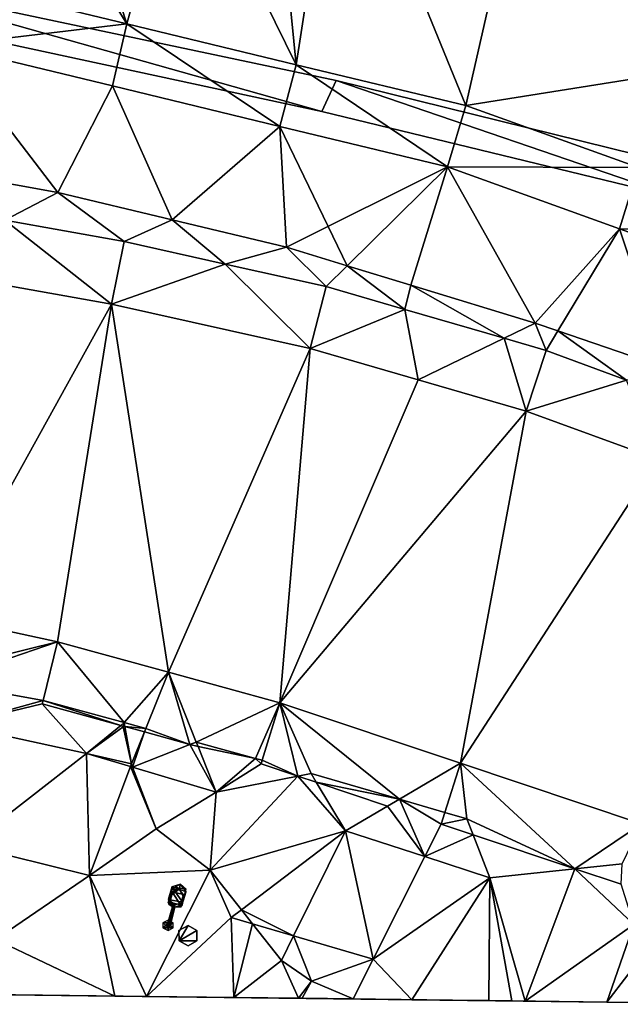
# Model space of a CAD drawing. Header units: inches. Extents: x 92348 to 92626, y 1600224 to 1600387.
# Tile 87 of 117: x 92534 to 92548, y 1600225 to 1600249. Entities that reach past the tile are written whole.
import ezdxf

# ---------------------------------------------------------------- set-up
doc = ezdxf.new("R2010")
doc.units = ezdxf.units.IN
doc.header["$MEASUREMENT"] = 0
for name, color, linetype in [('Objekter_Hekk', 10, 'Continuous'), ('Objekter_Mast', 10, 'Continuous'), ('Terreng_ortofoto', 10, 'Continuous'), ('Veg', 10, 'Continuous')]:
    doc.layers.add(name, color=color, linetype=linetype)

msp = doc.modelspace()

# ---------------------------------------------------------------- linework, layer by layer
at = {"layer": 'Terreng_ortofoto'}
for points in [[(92537.783, 1600253.844, 103), (92540.592, 1600248.137, 102.443), (92539.944, 1600254.704, 103)], [(92539.944, 1600254.704, 103), (92540.592, 1600248.137, 102.443), (92541.606, 1600254.735, 103)], [(92544.701, 1600247.143, 102.221), (92541.606, 1600254.735, 103), (92540.592, 1600248.137, 102.443)], [(92546.295, 1600254.155, 103), (92541.606, 1600254.735, 103), (92544.701, 1600247.143, 102.221)], [(92546.295, 1600254.155, 103), (92544.701, 1600247.143, 102.221), (92551.008, 1600248.152, 103)], [(92546.295, 1600254.155, 103), (92551.008, 1600248.152, 103), (92549.744, 1600254.015, 103)], [(92536.484, 1600249.131, 102.665), (92537.783, 1600253.844, 103), (92535.015, 1600253.609, 103)], [(92536.484, 1600249.131, 102.665), (92540.592, 1600248.137, 102.443), (92537.783, 1600253.844, 103)], [(92536.484, 1600249.131, 102.665), (92535.015, 1600253.609, 103), (92533.879, 1600253.345, 103)], [(92536.484, 1600249.131, 102.665), (92533.879, 1600253.345, 103), (92532.375, 1600250.125, 102.888)], [(92536.484, 1600249.131, 102.665), (92532.375, 1600250.125, 102.888), (92532.076, 1600248.603, 102.87)], [(92536.484, 1600249.131, 102.665), (92532.076, 1600248.603, 102.87), (92536.136, 1600247.621, 102.617)], [(92536.484, 1600249.131, 102.665), (92536.136, 1600247.621, 102.617), (92540.195, 1600246.638, 102.363)], [(92536.484, 1600249.131, 102.665), (92540.195, 1600246.638, 102.363), (92540.592, 1600248.137, 102.443)], [(92532.076, 1600248.603, 102.87), (92531.811, 1600245.576, 102.82), (92534.805, 1600245.036, 102.63)], [(92536.136, 1600247.621, 102.617), (92532.076, 1600248.603, 102.87), (92534.805, 1600245.036, 102.63)], [(92548.889, 1600245.638, 102.304), (92551.008, 1600248.152, 103), (92544.701, 1600247.143, 102.221)], [(92544.255, 1600245.656, 102.11), (92540.592, 1600248.137, 102.443), (92540.195, 1600246.638, 102.363)], [(92544.255, 1600245.656, 102.11), (92544.701, 1600247.143, 102.221), (92540.592, 1600248.137, 102.443)], [(92536.136, 1600247.621, 102.617), (92534.805, 1600245.036, 102.63), (92537.581, 1600244.371, 102.48)], [(92536.136, 1600247.621, 102.617), (92537.581, 1600244.371, 102.48), (92540.195, 1600246.638, 102.363)], [(92544.255, 1600245.656, 102.11), (92548.889, 1600245.638, 102.304), (92544.701, 1600247.143, 102.221)], [(92540.195, 1600246.638, 102.363), (92537.581, 1600244.371, 102.48), (92540.357, 1600243.706, 102.33)], [(92544.255, 1600245.656, 102.11), (92540.195, 1600246.638, 102.363), (92541.826, 1600243.257, 102.223)], [(92540.195, 1600246.638, 102.363), (92540.357, 1600243.706, 102.33), (92541.826, 1600243.257, 102.223)], [(92531.811, 1600245.576, 102.82), (92533.522, 1600244.363, 102.712), (92534.805, 1600245.036, 102.63)], [(92544.255, 1600245.656, 102.11), (92541.826, 1600243.257, 102.223), (92543.372, 1600242.785, 102.11)], [(92544.255, 1600245.656, 102.11), (92543.372, 1600242.785, 102.11), (92546.388, 1600241.863, 101.89)], [(92544.255, 1600245.656, 102.11), (92546.388, 1600241.863, 101.89), (92548.427, 1600244.157, 101.88)], [(92544.255, 1600245.656, 102.11), (92548.427, 1600244.157, 101.88), (92548.889, 1600245.638, 102.304)], [(92548.889, 1600245.638, 102.304), (92548.427, 1600244.157, 101.88), (92553.077, 1600244.134, 102.386)], [(92533.522, 1600244.363, 102.712), (92536.417, 1600243.844, 102.521), (92534.805, 1600245.036, 102.63)], [(92536.417, 1600243.844, 102.521), (92537.581, 1600244.371, 102.48), (92534.805, 1600245.036, 102.63)], [(92533.522, 1600244.363, 102.712), (92533.252, 1600242.837, 102.725), (92536.112, 1600242.324, 102.47)], [(92533.522, 1600244.363, 102.712), (92536.112, 1600242.324, 102.47), (92536.417, 1600243.844, 102.521)], [(92536.417, 1600243.844, 102.521), (92538.866, 1600243.299, 102.374), (92537.581, 1600244.371, 102.48)], [(92538.866, 1600243.299, 102.374), (92540.357, 1600243.706, 102.33), (92537.581, 1600244.371, 102.48)], [(92548.427, 1600244.157, 101.88), (92546.388, 1600241.863, 101.89), (92546.937, 1600241.675, 101.849)], [(92548.427, 1600244.157, 101.88), (92546.937, 1600241.675, 101.849), (92549.549, 1600240.778, 101.655)], [(92548.427, 1600244.157, 101.88), (92549.549, 1600240.778, 101.655), (92552.6, 1600242.658, 101.65)], [(92548.427, 1600244.157, 101.88), (92552.6, 1600242.658, 101.65), (92553.077, 1600244.134, 102.386)], [(92536.417, 1600243.844, 102.521), (92536.112, 1600242.324, 102.47), (92538.866, 1600243.299, 102.374)], [(92538.866, 1600243.299, 102.374), (92541.315, 1600242.753, 102.226), (92540.357, 1600243.706, 102.33)], [(92540.357, 1600243.706, 102.33), (92541.315, 1600242.753, 102.226), (92541.826, 1600243.257, 102.223)], [(92536.112, 1600242.324, 102.47), (92540.93, 1600241.251, 102.19), (92538.866, 1600243.299, 102.374)], [(92538.866, 1600243.299, 102.374), (92540.93, 1600241.251, 102.19), (92541.315, 1600242.753, 102.226)], [(92541.826, 1600243.257, 102.223), (92541.315, 1600242.753, 102.226), (92543.223, 1600242.198, 102)], [(92541.826, 1600243.257, 102.223), (92543.223, 1600242.198, 102), (92543.372, 1600242.785, 102.11)], [(92536.112, 1600242.324, 102.47), (92533.252, 1600242.837, 102.725), (92531.922, 1600234.752, 102.425)], [(92541.315, 1600242.753, 102.226), (92540.93, 1600241.251, 102.19), (92543.223, 1600242.198, 102)], [(92545.632, 1600241.497, 101.894), (92543.372, 1600242.785, 102.11), (92543.223, 1600242.198, 102)], [(92545.632, 1600241.497, 101.894), (92546.388, 1600241.863, 101.89), (92543.372, 1600242.785, 102.11)], [(92536.112, 1600242.324, 102.47), (92531.922, 1600234.752, 102.425), (92534.799, 1600234.129, 102.14)], [(92536.112, 1600242.324, 102.47), (92534.799, 1600234.129, 102.14), (92537.493, 1600233.391, 101.875)], [(92536.112, 1600242.324, 102.47), (92537.493, 1600233.391, 101.875), (92540.93, 1600241.251, 102.19)], [(92543.549, 1600240.489, 102.03), (92543.223, 1600242.198, 102), (92540.93, 1600241.251, 102.19)], [(92545.632, 1600241.497, 101.894), (92543.223, 1600242.198, 102), (92543.549, 1600240.489, 102.03)], [(92546.652, 1600241.2, 101.849), (92546.388, 1600241.863, 101.89), (92545.632, 1600241.497, 101.894)], [(92546.652, 1600241.2, 101.849), (92546.937, 1600241.675, 101.849), (92546.388, 1600241.863, 101.89)], [(92546.167, 1600239.727, 101.87), (92545.632, 1600241.497, 101.894), (92543.549, 1600240.489, 102.03)], [(92546.652, 1600241.2, 101.849), (92545.632, 1600241.497, 101.894), (92546.167, 1600239.727, 101.87)], [(92546.652, 1600241.2, 101.849), (92548.6, 1600240.483, 101.703), (92546.937, 1600241.675, 101.849)], [(92548.6, 1600240.483, 101.703), (92549.549, 1600240.778, 101.655), (92546.937, 1600241.675, 101.849)], [(92540.93, 1600241.251, 102.19), (92537.493, 1600233.391, 101.875), (92540.188, 1600232.653, 101.61)], [(92543.549, 1600240.489, 102.03), (92540.93, 1600241.251, 102.19), (92540.188, 1600232.653, 101.61)], [(92546.652, 1600241.2, 101.849), (92546.167, 1600239.727, 101.87), (92548.6, 1600240.483, 101.703)], [(92546.167, 1600239.727, 101.87), (92543.549, 1600240.489, 102.03), (92540.188, 1600232.653, 101.61)], [(92548.6, 1600240.483, 101.703), (92546.167, 1600239.727, 101.87), (92549.357, 1600238.567, 101.58)], [(92546.167, 1600239.727, 101.87), (92540.188, 1600232.653, 101.61), (92544.576, 1600231.184, 101.315)], [(92546.167, 1600239.727, 101.87), (92544.576, 1600231.184, 101.315), (92549.357, 1600238.567, 101.58)], [(92549.357, 1600238.567, 101.58), (92544.576, 1600231.184, 101.315), (92548.965, 1600229.715, 101.02)], [(92531.881, 1600233.407, 102.14), (92534.799, 1600234.129, 102.14), (92531.922, 1600234.752, 102.425)], [(92531.881, 1600233.407, 102.14), (92531.964, 1600233.157, 102.439), (92534.799, 1600234.129, 102.14)], [(92534.45, 1600232.706, 101.93), (92534.799, 1600234.129, 102.14), (92531.964, 1600233.157, 102.439)], [(92534.45, 1600232.706, 101.93), (92536.415, 1600232.17, 101.77), (92534.799, 1600234.129, 102.14)], [(92536.415, 1600232.17, 101.77), (92537.493, 1600233.391, 101.875), (92534.799, 1600234.129, 102.14)], [(92536.415, 1600232.17, 101.77), (92536.94, 1600232.027, 101.727), (92537.493, 1600233.391, 101.875)], [(92537.493, 1600233.391, 101.875), (92536.94, 1600232.027, 101.727), (92538.013, 1600231.642, 101.868)], [(92537.493, 1600233.391, 101.875), (92538.013, 1600231.642, 101.868), (92538.166, 1600231.693, 101.627)], [(92537.493, 1600233.391, 101.875), (92538.166, 1600231.693, 101.627), (92540.188, 1600232.653, 101.61)], [(92534.45, 1600232.706, 101.93), (92531.964, 1600233.157, 102.439), (92532.311, 1600232.117, 102.44)], [(92534.45, 1600232.706, 101.93), (92532.311, 1600232.117, 102.44), (92534.43, 1600232.623, 102.21)], [(92534.43, 1600232.623, 102.21), (92532.311, 1600232.117, 102.44), (92535.506, 1600231.421, 102.13)], [(92534.45, 1600232.706, 101.93), (92534.43, 1600232.623, 102.21), (92536.332, 1600232.102, 102.006)], [(92534.43, 1600232.623, 102.21), (92535.506, 1600231.421, 102.13), (92536.332, 1600232.102, 102.006)], [(92534.45, 1600232.706, 101.93), (92536.332, 1600232.102, 102.006), (92536.415, 1600232.17, 101.77)], [(92538.166, 1600231.693, 101.627), (92539.605, 1600231.3, 101.51), (92540.188, 1600232.653, 101.61)], [(92539.605, 1600231.3, 101.51), (92539.764, 1600231.257, 101.497), (92540.188, 1600232.653, 101.61)], [(92539.764, 1600231.257, 101.497), (92540.628, 1600230.871, 101.664), (92540.188, 1600232.653, 101.61)], [(92543.092, 1600230.311, 101.224), (92540.188, 1600232.653, 101.61), (92540.948, 1600230.934, 101.4)], [(92543.092, 1600230.311, 101.224), (92544.576, 1600231.184, 101.315), (92540.188, 1600232.653, 101.61)], [(92540.188, 1600232.653, 101.61), (92540.628, 1600230.871, 101.664), (92540.948, 1600230.934, 101.4)], [(92536.415, 1600232.17, 101.77), (92536.332, 1600232.102, 102.006), (92536.39, 1600232.086, 102)], [(92536.415, 1600232.17, 101.77), (92536.39, 1600232.086, 102), (92536.398, 1600232.084, 101.999)], [(92536.415, 1600232.17, 101.77), (92536.398, 1600232.084, 101.999), (92536.431, 1600232.075, 101.997)], [(92536.415, 1600232.17, 101.77), (92536.431, 1600232.075, 101.997), (92536.94, 1600232.027, 101.727)], [(92532.311, 1600232.117, 102.44), (92532.632, 1600229.187, 102.385), (92535.506, 1600231.421, 102.13)], [(92536.332, 1600232.102, 102.006), (92535.506, 1600231.421, 102.13), (92536.395, 1600232.066, 101.998)], [(92535.506, 1600231.421, 102.13), (92536.591, 1600231.168, 102), (92536.395, 1600232.066, 101.998)], [(92536.332, 1600232.102, 102.006), (92536.395, 1600232.066, 101.998), (92536.39, 1600232.086, 102)], [(92536.39, 1600232.086, 102), (92536.395, 1600232.066, 101.998), (92536.398, 1600232.084, 101.999)], [(92536.398, 1600232.084, 101.999), (92536.395, 1600232.066, 101.998), (92536.431, 1600232.075, 101.997)], [(92536.395, 1600232.066, 101.998), (92536.591, 1600231.168, 102), (92536.431, 1600232.075, 101.997)], [(92536.94, 1600232.027, 101.727), (92536.431, 1600232.075, 101.997), (92536.906, 1600231.945, 101.958)], [(92536.591, 1600231.168, 102), (92536.906, 1600231.945, 101.958), (92536.431, 1600232.075, 101.997)], [(92536.622, 1600231.087, 102.039), (92536.906, 1600231.945, 101.958), (92536.591, 1600231.168, 102)], [(92536.622, 1600231.087, 102.039), (92538.013, 1600231.642, 101.868), (92536.906, 1600231.945, 101.958)], [(92536.94, 1600232.027, 101.727), (92536.906, 1600231.945, 101.958), (92538.013, 1600231.642, 101.868)], [(92538.166, 1600231.693, 101.627), (92538.013, 1600231.642, 101.868), (92538.208, 1600231.588, 101.852)], [(92538.166, 1600231.693, 101.627), (92538.208, 1600231.588, 101.852), (92539.605, 1600231.3, 101.51)], [(92536.622, 1600231.087, 102.039), (92538.646, 1600230.482, 101.875), (92538.013, 1600231.642, 101.868)], [(92538.646, 1600230.482, 101.875), (92538.208, 1600231.588, 101.852), (92538.013, 1600231.642, 101.868)], [(92538.646, 1600230.482, 101.875), (92539.605, 1600231.3, 101.51), (92538.208, 1600231.588, 101.852)], [(92535.577, 1600228.458, 102.07), (92535.506, 1600231.421, 102.13), (92532.632, 1600229.187, 102.385)], [(92535.577, 1600228.458, 102.07), (92536.567, 1600231.104, 102.044), (92535.506, 1600231.421, 102.13)], [(92535.506, 1600231.421, 102.13), (92536.567, 1600231.104, 102.044), (92536.591, 1600231.168, 102)], [(92538.646, 1600230.482, 101.875), (92539.737, 1600231.169, 101.728), (92539.605, 1600231.3, 101.51)], [(92539.605, 1600231.3, 101.51), (92539.737, 1600231.169, 101.728), (92539.764, 1600231.257, 101.497)], [(92539.737, 1600231.169, 101.728), (92540.628, 1600230.871, 101.664), (92539.764, 1600231.257, 101.497)], [(92535.577, 1600228.458, 102.07), (92537.195, 1600229.593, 102), (92536.567, 1600231.104, 102.044)], [(92536.622, 1600231.087, 102.039), (92536.591, 1600231.168, 102), (92536.567, 1600231.104, 102.044)], [(92536.622, 1600231.087, 102.039), (92536.567, 1600231.104, 102.044), (92537.195, 1600229.593, 102)], [(92536.622, 1600231.087, 102.039), (92537.195, 1600229.593, 102), (92538.646, 1600230.482, 101.875)], [(92538.646, 1600230.482, 101.875), (92540.628, 1600230.871, 101.664), (92539.737, 1600231.169, 101.728)], [(92543.092, 1600230.311, 101.224), (92544.194, 1600229.99, 101.134), (92544.576, 1600231.184, 101.315)], [(92544.194, 1600229.99, 101.134), (92544.73, 1600229.835, 101.09), (92544.576, 1600231.184, 101.315)], [(92547.349, 1600228.621, 101.177), (92548.965, 1600229.715, 101.02), (92544.576, 1600231.184, 101.315)], [(92547.349, 1600228.621, 101.177), (92544.576, 1600231.184, 101.315), (92544.73, 1600229.835, 101.09)], [(92538.646, 1600230.482, 101.875), (92538.502, 1600228.592, 102), (92540.628, 1600230.871, 101.664)], [(92538.502, 1600228.592, 102), (92541.786, 1600229.543, 101.62), (92540.628, 1600230.871, 101.664)], [(92540.948, 1600230.934, 101.4), (92540.628, 1600230.871, 101.664), (92541.076, 1600230.721, 101.631)], [(92541.786, 1600229.543, 101.62), (92541.076, 1600230.721, 101.631), (92540.628, 1600230.871, 101.664)], [(92543.092, 1600230.311, 101.224), (92540.948, 1600230.934, 101.4), (92541.076, 1600230.721, 101.631)], [(92543.092, 1600230.311, 101.224), (92541.076, 1600230.721, 101.631), (92542.805, 1600230.142, 101.506)], [(92541.786, 1600229.543, 101.62), (92542.805, 1600230.142, 101.506), (92541.076, 1600230.721, 101.631)], [(92538.646, 1600230.482, 101.875), (92537.195, 1600229.593, 102), (92538.502, 1600228.592, 102)], [(92543.092, 1600230.311, 101.224), (92542.805, 1600230.142, 101.506), (92543.707, 1600228.918, 101.48)], [(92543.092, 1600230.311, 101.224), (92543.707, 1600228.918, 101.48), (92544.103, 1600229.708, 101.412)], [(92543.092, 1600230.311, 101.224), (92544.103, 1600229.708, 101.412), (92544.194, 1600229.99, 101.134)], [(92541.786, 1600229.543, 101.62), (92543.707, 1600228.918, 101.48), (92542.805, 1600230.142, 101.506)], [(92544.194, 1600229.99, 101.134), (92544.103, 1600229.708, 101.412), (92544.73, 1600229.835, 101.09)], [(92544.879, 1600229.448, 101.356), (92544.73, 1600229.835, 101.09), (92544.103, 1600229.708, 101.412)], [(92544.879, 1600229.448, 101.356), (92547.349, 1600228.621, 101.177), (92544.73, 1600229.835, 101.09)], [(92535.577, 1600228.458, 102.07), (92538.502, 1600228.592, 102), (92537.195, 1600229.593, 102)], [(92538.502, 1600228.592, 102), (92539.262, 1600227.629, 102), (92541.786, 1600229.543, 101.62)], [(92539.262, 1600227.629, 102), (92540.526, 1600226.996, 101.689), (92541.786, 1600229.543, 101.62)], [(92541.786, 1600229.543, 101.62), (92540.526, 1600226.996, 101.689), (92542.454, 1600226.426, 101.54)], [(92541.786, 1600229.543, 101.62), (92542.454, 1600226.426, 101.54), (92543.707, 1600228.918, 101.48)], [(92544.879, 1600229.448, 101.356), (92544.103, 1600229.708, 101.412), (92543.707, 1600228.918, 101.48)], [(92547.349, 1600228.621, 101.177), (92548.493, 1600228.741, 100.78), (92548.965, 1600229.715, 101.02)], [(92544.879, 1600229.448, 101.356), (92543.707, 1600228.918, 101.48), (92545.282, 1600228.406, 101.365)], [(92544.879, 1600229.448, 101.356), (92545.282, 1600228.406, 101.365), (92547.349, 1600228.621, 101.177)], [(92535.577, 1600228.458, 102.07), (92532.632, 1600229.187, 102.385), (92533.296, 1600226.909, 103)], [(92545.282, 1600228.406, 101.365), (92543.707, 1600228.918, 101.48), (92542.454, 1600226.426, 101.54)], [(92535.577, 1600228.458, 102.07), (92536.956, 1600225.526, 102.868), (92538.502, 1600228.592, 102)], [(92539.015, 1600227.442, 101.805), (92538.502, 1600228.592, 102), (92536.956, 1600225.526, 102.868)], [(92539.015, 1600227.442, 101.805), (92539.262, 1600227.629, 102), (92538.502, 1600228.592, 102)], [(92547.349, 1600228.621, 101.177), (92545.282, 1600228.406, 101.365), (92546.139, 1600225.412, 101.321)], [(92547.349, 1600228.621, 101.177), (92546.139, 1600225.412, 101.321), (92548.778, 1600227.268, 101.11)], [(92547.349, 1600228.621, 101.177), (92548.47, 1600228.246, 101.096), (92548.493, 1600228.741, 100.78)], [(92547.349, 1600228.621, 101.177), (92548.778, 1600227.268, 101.11), (92548.47, 1600228.246, 101.096)], [(92535.577, 1600228.458, 102.07), (92533.296, 1600226.909, 103), (92536.191, 1600225.535, 103)], [(92535.577, 1600228.458, 102.07), (92536.191, 1600225.535, 103), (92536.956, 1600225.526, 102.868)], [(92545.282, 1600228.406, 101.365), (92542.454, 1600226.426, 101.54), (92543.39, 1600225.446, 101.732)], [(92545.282, 1600228.406, 101.365), (92543.39, 1600225.446, 101.732), (92545.259, 1600225.423, 101.379)], [(92545.282, 1600228.406, 101.365), (92545.259, 1600225.423, 101.379), (92545.816, 1600225.416, 101.342)], [(92545.282, 1600228.406, 101.365), (92545.816, 1600225.416, 101.342), (92546.139, 1600225.412, 101.321)], [(92539.015, 1600227.442, 101.805), (92539.529, 1600227.29, 101.765), (92539.262, 1600227.629, 102)], [(92539.262, 1600227.629, 102), (92539.529, 1600227.29, 101.765), (92540.526, 1600226.996, 101.689)], [(92539.015, 1600227.442, 101.805), (92536.956, 1600225.526, 102.868), (92539.079, 1600225.5, 102.5)], [(92539.015, 1600227.442, 101.805), (92539.079, 1600225.5, 102.5), (92539.529, 1600227.29, 101.765)], [(92549.651, 1600227.378, 101.03), (92548.778, 1600227.268, 101.11), (92548.12, 1600225.387, 101.19)], [(92549.651, 1600227.378, 101.03), (92548.12, 1600225.387, 101.19), (92550.722, 1600225.355, 101.017)], [(92539.079, 1600225.5, 102.5), (92540.232, 1600226.4, 102), (92539.529, 1600227.29, 101.765)], [(92539.529, 1600227.29, 101.765), (92540.232, 1600226.4, 102), (92540.526, 1600226.996, 101.689)], [(92548.778, 1600227.268, 101.11), (92546.139, 1600225.412, 101.321), (92548.12, 1600225.387, 101.19)], [(92536.191, 1600225.535, 103), (92533.296, 1600226.909, 103), (92531.362, 1600225.595, 104)], [(92540.232, 1600226.4, 102), (92540.961, 1600225.893, 102), (92540.526, 1600226.996, 101.689)], [(92540.526, 1600226.996, 101.689), (92540.961, 1600225.893, 102), (92542.454, 1600226.426, 101.54)], [(92540.961, 1600225.893, 102), (92541.968, 1600225.464, 102), (92542.454, 1600226.426, 101.54)], [(92542.454, 1600226.426, 101.54), (92541.968, 1600225.464, 102), (92543.39, 1600225.446, 101.732)], [(92539.079, 1600225.5, 102.5), (92540.644, 1600225.48, 102.229), (92540.232, 1600226.4, 102)], [(92540.232, 1600226.4, 102), (92540.644, 1600225.48, 102.229), (92540.961, 1600225.893, 102)], [(92548.12, 1600225.387, 101.19), (92501.845, 1600225.961, 107.21), (92495.395, 1600226.041, 107.05)], [(92536.191, 1600225.535, 103), (92501.845, 1600225.961, 107.21), (92548.12, 1600225.387, 101.19)], [(92536.191, 1600225.535, 103), (92524.269, 1600225.683, 103.973), (92501.845, 1600225.961, 107.21)], [(92540.961, 1600225.893, 102), (92540.644, 1600225.48, 102.229), (92540.735, 1600225.479, 102.213)], [(92540.961, 1600225.893, 102), (92540.735, 1600225.479, 102.213), (92541.968, 1600225.464, 102)], [(92536.191, 1600225.535, 103), (92531.362, 1600225.595, 104), (92524.269, 1600225.683, 103.973)], [(92536.191, 1600225.535, 103), (92548.12, 1600225.387, 101.19), (92540.644, 1600225.48, 102.229)], [(92536.191, 1600225.535, 103), (92540.644, 1600225.48, 102.229), (92539.079, 1600225.5, 102.5)], [(92536.191, 1600225.535, 103), (92539.079, 1600225.5, 102.5), (92536.956, 1600225.526, 102.868)], [(92541.968, 1600225.464, 102), (92540.735, 1600225.479, 102.213), (92540.644, 1600225.48, 102.229)], [(92541.968, 1600225.464, 102), (92540.644, 1600225.48, 102.229), (92543.39, 1600225.446, 101.732)], [(92540.644, 1600225.48, 102.229), (92548.12, 1600225.387, 101.19), (92543.39, 1600225.446, 101.732)], [(92545.816, 1600225.416, 101.342), (92543.39, 1600225.446, 101.732), (92548.12, 1600225.387, 101.19)], [(92545.816, 1600225.416, 101.342), (92545.259, 1600225.423, 101.379), (92543.39, 1600225.446, 101.732)], [(92545.816, 1600225.416, 101.342), (92548.12, 1600225.387, 101.19), (92546.139, 1600225.412, 101.321)], [(92552.396, 1600225.334, 100.86), (92550.722, 1600225.355, 101.017), (92548.12, 1600225.387, 101.19)]]:
    msp.add_3dface(points, dxfattribs=at)
at = {"layer": 'Veg', "color": 7}
for points in [[(92532.076, 1600248.603, 102.87), (92531.811, 1600245.576, 102.82), (92534.805, 1600245.036, 102.63)], [(92532.076, 1600248.603, 102.87), (92534.805, 1600245.036, 102.63), (92536.136, 1600247.621, 102.617)], [(92536.136, 1600247.621, 102.617), (92534.805, 1600245.036, 102.63), (92537.581, 1600244.371, 102.48)], [(92536.136, 1600247.621, 102.617), (92537.581, 1600244.371, 102.48), (92540.195, 1600246.638, 102.363)], [(92540.195, 1600246.638, 102.363), (92537.581, 1600244.371, 102.48), (92540.357, 1600243.706, 102.33)], [(92540.195, 1600246.638, 102.363), (92540.357, 1600243.706, 102.33), (92544.255, 1600245.656, 102.11)], [(92540.357, 1600243.706, 102.33), (92541.826, 1600243.257, 102.223), (92544.255, 1600245.656, 102.11)], [(92541.826, 1600243.257, 102.223), (92543.372, 1600242.785, 102.11), (92544.255, 1600245.656, 102.11)], [(92544.255, 1600245.656, 102.11), (92543.372, 1600242.785, 102.11), (92546.388, 1600241.863, 101.89)], [(92544.255, 1600245.656, 102.11), (92546.388, 1600241.863, 101.89), (92548.427, 1600244.157, 101.88)], [(92546.388, 1600241.863, 101.89), (92546.937, 1600241.675, 101.849), (92548.427, 1600244.157, 101.88)], [(92548.427, 1600244.157, 101.88), (92546.937, 1600241.675, 101.849), (92549.549, 1600240.778, 101.655)], [(92548.427, 1600244.157, 101.88), (92549.549, 1600240.778, 101.655), (92552.6, 1600242.658, 101.65)], [(92533.252, 1600242.837, 102.725), (92531.922, 1600234.752, 102.425), (92536.112, 1600242.324, 102.47)], [(92531.922, 1600234.752, 102.425), (92534.799, 1600234.129, 102.14), (92536.112, 1600242.324, 102.47)], [(92536.112, 1600242.324, 102.47), (92534.799, 1600234.129, 102.14), (92537.493, 1600233.391, 101.875)], [(92536.112, 1600242.324, 102.47), (92537.493, 1600233.391, 101.875), (92540.93, 1600241.251, 102.19)], [(92537.493, 1600233.391, 101.875), (92540.188, 1600232.653, 101.61), (92540.93, 1600241.251, 102.19)], [(92540.93, 1600241.251, 102.19), (92540.188, 1600232.653, 101.61), (92543.549, 1600240.489, 102.03)], [(92543.549, 1600240.489, 102.03), (92540.188, 1600232.653, 101.61), (92546.167, 1600239.727, 101.87)], [(92540.188, 1600232.653, 101.61), (92544.576, 1600231.184, 101.315), (92546.167, 1600239.727, 101.87)], [(92546.167, 1600239.727, 101.87), (92544.576, 1600231.184, 101.315), (92549.357, 1600238.567, 101.58)], [(92544.576, 1600231.184, 101.315), (92548.965, 1600229.715, 101.02), (92549.357, 1600238.567, 101.58)]]:
    msp.add_3dface(points, dxfattribs=at)

# ---------------------------------------------------------------- meshes
at = {"layer": 'Objekter_Hekk', "color": 24, "true_color": 0xaa170d}
mesh = msp.add_polyface(dxfattribs=at)
corners = [(92549.977, 1600244.875, 102.231), (92550.164, 1600245.625, 102.482), (92541.559, 1600247.75, 102.378), (92541.207, 1600247, 102.339), (92529.504, 1600250.312, 103.089), (92528.754, 1600249.688, 103.108), (92527.629, 1600260.938, 103.92), (92528.402, 1600261.312, 103.956), (92527.297, 1600266.125, 105.138), (92528.094, 1600266.125, 105.142), (92549.977, 1600244.875, 103.77), (92550.164, 1600245.625, 103.77), (92541.559, 1600247.75, 103.85), (92541.207, 1600247, 103.85), (92529.504, 1600250.312, 104.44), (92528.754, 1600249.688, 104.44), (92527.629, 1600260.938, 105.13), (92528.402, 1600261.312, 105.13), (92527.297, 1600266.125, 105.63), (92528.094, 1600266.125, 105.63)]
mesh.append_faces([[corners[k] for k in face] for face in [(10, 13, 3), (10, 3, 0), (13, 15, 5), (13, 5, 3), (7, 6, 4), (4, 3, 2), (9, 8, 7), (7, 8, 6), (6, 5, 4), (4, 5, 3), (3, 0, 2), (0, 1, 2), (15, 16, 6), (15, 6, 5), (16, 18, 8), (16, 8, 6), (18, 19, 9), (18, 9, 8), (12, 11, 1), (12, 1, 2), (19, 17, 9), (17, 7, 9), (17, 14, 7), (14, 4, 7), (14, 12, 4), (12, 2, 4), (12, 11, 1), (12, 1, 2), (11, 10, 1), (10, 0, 1), (10, 13, 3), (10, 3, 0), (13, 15, 5), (13, 5, 3), (15, 16, 6), (15, 6, 5), (16, 18, 8), (16, 8, 6), (18, 19, 9), (18, 9, 8), (19, 17, 9), (17, 7, 9), (17, 14, 7), (14, 4, 7), (14, 12, 4), (12, 2, 4), (11, 10, 1), (10, 0, 1), (17, 16, 14), (14, 13, 12), (19, 18, 17), (17, 18, 16), (16, 15, 14), (14, 15, 13), (13, 10, 12), (10, 11, 12), (17, 16, 14), (14, 13, 12), (19, 18, 17), (17, 18, 16), (16, 15, 14), (14, 15, 13), (13, 10, 12), (10, 11, 12), (7, 6, 4), (4, 3, 2), (9, 8, 7), (7, 8, 6), (6, 5, 4), (4, 5, 3), (3, 0, 2), (0, 1, 2)]], dxfattribs={"color": 84})
mesh = msp.add_polyface(dxfattribs=at)
corners = [(92549.977, 1600244.875, 102.231), (92550.164, 1600245.625, 102.482), (92541.559, 1600247.75, 102.378), (92541.207, 1600247, 102.339), (92529.504, 1600250.312, 103.089), (92528.754, 1600249.688, 103.108), (92527.629, 1600260.938, 103.92), (92528.402, 1600261.312, 103.956), (92527.297, 1600266.125, 105.138), (92528.094, 1600266.125, 105.142), (92549.977, 1600244.875, 103.77), (92550.164, 1600245.625, 103.77), (92541.559, 1600247.75, 103.85), (92541.207, 1600247, 103.85), (92529.504, 1600250.312, 104.44), (92528.754, 1600249.688, 104.44), (92527.629, 1600260.938, 105.13), (92528.402, 1600261.312, 105.13), (92527.297, 1600266.125, 105.63), (92528.094, 1600266.125, 105.63)]
mesh.append_faces([[corners[k] for k in face] for face in [(10, 13, 3), (10, 3, 0), (13, 15, 5), (13, 5, 3), (7, 6, 4), (4, 3, 2), (9, 8, 7), (7, 8, 6), (6, 5, 4), (4, 5, 3), (3, 0, 2), (0, 1, 2), (15, 16, 6), (15, 6, 5), (16, 18, 8), (16, 8, 6), (18, 19, 9), (18, 9, 8), (12, 11, 1), (12, 1, 2), (19, 17, 9), (17, 7, 9), (17, 14, 7), (14, 4, 7), (14, 12, 4), (12, 2, 4), (12, 11, 1), (12, 1, 2), (11, 10, 1), (10, 0, 1), (10, 13, 3), (10, 3, 0), (13, 15, 5), (13, 5, 3), (15, 16, 6), (15, 6, 5), (16, 18, 8), (16, 8, 6), (18, 19, 9), (18, 9, 8), (19, 17, 9), (17, 7, 9), (17, 14, 7), (14, 4, 7), (14, 12, 4), (12, 2, 4), (11, 10, 1), (10, 0, 1), (17, 16, 14), (14, 13, 12), (19, 18, 17), (17, 18, 16), (16, 15, 14), (14, 15, 13), (13, 10, 12), (10, 11, 12), (17, 16, 14), (14, 13, 12), (19, 18, 17), (17, 18, 16), (16, 15, 14), (14, 15, 13), (13, 10, 12), (10, 11, 12), (7, 6, 4), (4, 3, 2), (9, 8, 7), (7, 8, 6), (6, 5, 4), (4, 5, 3), (3, 0, 2), (0, 1, 2)]])
at = {"layer": 'Objekter_Mast', "color": 24, "true_color": 0xaa170d}
mesh = msp.add_polyface(dxfattribs=at)
corners = [(92537.43, 1600227.25, 110.153), (92537.352, 1600227.312, 102.153), (92537.352, 1600227.188, 102.153), (92537.48, 1600227.188, 110.153), (92537.48, 1600227.125, 102.153), (92537.598, 1600227.688, 109.973), (92537.484, 1600227.312, 109.853), (92537.508, 1600227.312, 109.853), (92537.535, 1600227.312, 109.853), (92537.785, 1600227.75, 110.027), (92537.859, 1600228, 110.102), (92537.582, 1600228.062, 110.102), (92537.645, 1600227.688, 109.973), (92537.512, 1600227.812, 110.027), (92537.75, 1600228.125, 110.153), (92537.648, 1600227.688, 109.853), (92537.824, 1600227.75, 109.907), (92537.785, 1600227.688, 110.027), (92537.918, 1600228.062, 109.982), (92537.781, 1600228.25, 110.033), (92537.859, 1600227.938, 110.102), (92537.484, 1600227.812, 109.907), (92537.59, 1600227.688, 109.853), (92537.512, 1600227.75, 110.027), (92537.594, 1600227.75, 109.853), (92537.449, 1600227.25, 109.733), (92537.48, 1600227.25, 109.733), (92537.512, 1600227.25, 109.733), (92537.828, 1600227.812, 109.907), (92537.918, 1600228.125, 109.982), (92537.574, 1600228.188, 109.982), (92537.652, 1600227.75, 109.853), (92537.484, 1600227.875, 109.907), (92537.582, 1600228, 110.102), (92537.57, 1600228.125, 109.982), (92537.48, 1600227.312, 110.153), (92537.48, 1600227.375, 102.153), (92537.504, 1600227.25, 109.853), (92537.477, 1600227.188, 109.733), (92537.512, 1600227.188, 109.733), (92537.535, 1600227.25, 109.853), (92537.531, 1600227.25, 110.153), (92537.609, 1600227.188, 102.153), (92537.609, 1600227.312, 102.153), (92537.484, 1600227.25, 109.853), (92537.449, 1600227.188, 109.733)]
mesh.append_faces([[corners[k] for k in face] for face in [(37, 44, 38), (44, 45, 38), (37, 44, 38), (44, 45, 38), (30, 29, 19), (28, 30, 32), (31, 32, 24), (24, 27, 31), (31, 28, 32), (28, 29, 30), (27, 24, 26), (24, 25, 26), (41, 3, 42), (3, 4, 42), (44, 5, 22), (44, 22, 45), (41, 3, 42), (3, 4, 42), (12, 40, 15), (40, 39, 15), (35, 41, 43), (35, 43, 36), (41, 3, 42), (3, 4, 42), (3, 0, 2), (3, 2, 4), (30, 29, 19), (28, 30, 32), (31, 32, 24), (24, 27, 31), (31, 28, 32), (28, 29, 30), (27, 24, 26), (24, 25, 26), (35, 41, 43), (35, 43, 36), (41, 42, 43), (0, 35, 1), (35, 36, 1), (0, 1, 2), (20, 17, 16), (20, 16, 18), (33, 14, 34), (14, 19, 34), (37, 44, 38), (44, 45, 38), (17, 12, 16), (12, 15, 16), (33, 14, 34), (14, 19, 34), (17, 12, 16), (12, 15, 16), (20, 17, 16), (20, 16, 18), (14, 20, 18), (14, 18, 19), (11, 10, 14), (9, 11, 13), (12, 13, 5), (5, 8, 12), (12, 9, 13), (9, 10, 11), (8, 5, 7), (5, 6, 7), (12, 40, 15), (40, 39, 15), (40, 37, 39), (37, 38, 39), (20, 17, 16), (20, 16, 18), (44, 5, 22), (44, 22, 45), (41, 42, 43), (5, 23, 21), (5, 21, 22), (33, 14, 34), (14, 19, 34), (0, 35, 1), (35, 36, 1), (23, 33, 21), (33, 34, 21), (0, 1, 2), (3, 0, 2), (3, 2, 4), (35, 41, 43), (35, 43, 36), (40, 37, 39), (37, 38, 39), (12, 40, 15), (40, 39, 15), (44, 5, 22), (44, 22, 45), (23, 33, 21), (33, 34, 21), (5, 23, 21), (5, 21, 22), (41, 42, 43), (40, 37, 39), (37, 38, 39), (0, 35, 1), (35, 36, 1), (23, 33, 21), (33, 34, 21), (14, 20, 18), (14, 18, 19), (30, 29, 19), (28, 30, 32), (31, 32, 24), (24, 27, 31), (31, 28, 32), (28, 29, 30), (27, 24, 26), (24, 25, 26), (5, 23, 21), (5, 21, 22), (14, 20, 18), (14, 18, 19), (17, 12, 16), (12, 15, 16), (11, 10, 14), (9, 11, 13), (12, 13, 5), (5, 8, 12), (12, 9, 13), (9, 10, 11), (8, 5, 7), (5, 6, 7), (11, 10, 14), (9, 11, 13), (12, 13, 5), (5, 8, 12), (12, 9, 13), (9, 10, 11), (8, 5, 7), (5, 6, 7), (3, 0, 2), (3, 2, 4), (0, 1, 2)]], dxfattribs={"color": 34})
mesh = msp.add_polyface(dxfattribs=at)
corners = [(92537.43, 1600227.25, 110.153), (92537.352, 1600227.312, 102.153), (92537.352, 1600227.188, 102.153), (92537.48, 1600227.188, 110.153), (92537.48, 1600227.125, 102.153), (92537.598, 1600227.688, 109.973), (92537.484, 1600227.312, 109.853), (92537.508, 1600227.312, 109.853), (92537.535, 1600227.312, 109.853), (92537.785, 1600227.75, 110.027), (92537.859, 1600228, 110.102), (92537.582, 1600228.062, 110.102), (92537.645, 1600227.688, 109.973), (92537.512, 1600227.812, 110.027), (92537.75, 1600228.125, 110.153), (92537.648, 1600227.688, 109.853), (92537.824, 1600227.75, 109.907), (92537.785, 1600227.688, 110.027), (92537.918, 1600228.062, 109.982), (92537.781, 1600228.25, 110.033), (92537.859, 1600227.938, 110.102), (92537.484, 1600227.812, 109.907), (92537.59, 1600227.688, 109.853), (92537.512, 1600227.75, 110.027), (92537.594, 1600227.75, 109.853), (92537.449, 1600227.25, 109.733), (92537.48, 1600227.25, 109.733), (92537.512, 1600227.25, 109.733), (92537.828, 1600227.812, 109.907), (92537.918, 1600228.125, 109.982), (92537.574, 1600228.188, 109.982), (92537.652, 1600227.75, 109.853), (92537.484, 1600227.875, 109.907), (92537.582, 1600228, 110.102), (92537.57, 1600228.125, 109.982), (92537.48, 1600227.312, 110.153), (92537.48, 1600227.375, 102.153), (92537.504, 1600227.25, 109.853), (92537.477, 1600227.188, 109.733), (92537.512, 1600227.188, 109.733), (92537.535, 1600227.25, 109.853), (92537.531, 1600227.25, 110.153), (92537.609, 1600227.188, 102.153), (92537.609, 1600227.312, 102.153), (92537.484, 1600227.25, 109.853), (92537.449, 1600227.188, 109.733)]
mesh.append_faces([[corners[k] for k in face] for face in [(37, 44, 38), (44, 45, 38), (37, 44, 38), (44, 45, 38), (30, 29, 19), (28, 30, 32), (31, 32, 24), (24, 27, 31), (31, 28, 32), (28, 29, 30), (27, 24, 26), (24, 25, 26), (41, 3, 42), (3, 4, 42), (44, 5, 22), (44, 22, 45), (41, 3, 42), (3, 4, 42), (12, 40, 15), (40, 39, 15), (35, 41, 43), (35, 43, 36), (41, 3, 42), (3, 4, 42), (3, 0, 2), (3, 2, 4), (30, 29, 19), (28, 30, 32), (31, 32, 24), (24, 27, 31), (31, 28, 32), (28, 29, 30), (27, 24, 26), (24, 25, 26), (35, 41, 43), (35, 43, 36), (41, 42, 43), (0, 35, 1), (35, 36, 1), (0, 1, 2), (20, 17, 16), (20, 16, 18), (33, 14, 34), (14, 19, 34), (37, 44, 38), (44, 45, 38), (17, 12, 16), (12, 15, 16), (33, 14, 34), (14, 19, 34), (17, 12, 16), (12, 15, 16), (20, 17, 16), (20, 16, 18), (14, 20, 18), (14, 18, 19), (11, 10, 14), (9, 11, 13), (12, 13, 5), (5, 8, 12), (12, 9, 13), (9, 10, 11), (8, 5, 7), (5, 6, 7), (12, 40, 15), (40, 39, 15), (40, 37, 39), (37, 38, 39), (20, 17, 16), (20, 16, 18), (44, 5, 22), (44, 22, 45), (41, 42, 43), (5, 23, 21), (5, 21, 22), (33, 14, 34), (14, 19, 34), (0, 35, 1), (35, 36, 1), (23, 33, 21), (33, 34, 21), (0, 1, 2), (3, 0, 2), (3, 2, 4), (35, 41, 43), (35, 43, 36), (40, 37, 39), (37, 38, 39), (12, 40, 15), (40, 39, 15), (44, 5, 22), (44, 22, 45), (23, 33, 21), (33, 34, 21), (5, 23, 21), (5, 21, 22), (41, 42, 43), (40, 37, 39), (37, 38, 39), (0, 35, 1), (35, 36, 1), (23, 33, 21), (33, 34, 21), (14, 20, 18), (14, 18, 19), (30, 29, 19), (28, 30, 32), (31, 32, 24), (24, 27, 31), (31, 28, 32), (28, 29, 30), (27, 24, 26), (24, 25, 26), (5, 23, 21), (5, 21, 22), (14, 20, 18), (14, 18, 19), (17, 12, 16), (12, 15, 16), (11, 10, 14), (9, 11, 13), (12, 13, 5), (5, 8, 12), (12, 9, 13), (9, 10, 11), (8, 5, 7), (5, 6, 7), (11, 10, 14), (9, 11, 13), (12, 13, 5), (5, 8, 12), (12, 9, 13), (9, 10, 11), (8, 5, 7), (5, 6, 7), (3, 0, 2), (3, 2, 4), (0, 1, 2)]])
mesh = msp.add_polyface(dxfattribs=at)
corners = [(92537.746, 1600227.125, 102.65), (92537.965, 1600227.25, 103.65), (92537.746, 1600227.125, 103.65), (92537.965, 1600227.25, 102.65), (92537.75, 1600226.875, 102.65), (92537.75, 1600226.875, 103.65), (92537.965, 1600226.75, 102.65), (92537.965, 1600226.75, 103.65), (92538.18, 1600226.875, 102.65), (92538.18, 1600226.875, 103.65), (92538.18, 1600227.125, 102.65), (92538.18, 1600227.125, 103.65)]
mesh.append_faces([[corners[k] for k in face] for face in [(3, 0, 4), (10, 3, 4), (6, 8, 4), (8, 10, 4), (3, 10, 11), (3, 11, 1), (10, 8, 9), (10, 9, 11), (8, 6, 7), (8, 7, 9), (6, 4, 5), (6, 5, 7), (4, 0, 2), (4, 2, 5), (3, 10, 11), (3, 11, 1), (0, 3, 1), (0, 1, 2), (3, 10, 11), (3, 11, 1), (10, 8, 9), (10, 9, 11), (8, 6, 7), (8, 7, 9), (6, 4, 5), (6, 5, 7), (4, 0, 2), (4, 2, 5), (0, 3, 1), (0, 1, 2), (3, 0, 4), (10, 3, 4), (6, 8, 4), (8, 10, 4), (10, 8, 9), (10, 9, 11), (8, 6, 7), (8, 7, 9), (6, 4, 5), (6, 5, 7), (4, 0, 2), (4, 2, 5), (0, 3, 1), (0, 1, 2)]], dxfattribs={"color": 34})
mesh = msp.add_polyface(dxfattribs=at)
corners = [(92537.746, 1600227.125, 102.65), (92537.965, 1600227.25, 103.65), (92537.746, 1600227.125, 103.65), (92537.965, 1600227.25, 102.65), (92537.75, 1600226.875, 102.65), (92537.75, 1600226.875, 103.65), (92537.965, 1600226.75, 102.65), (92537.965, 1600226.75, 103.65), (92538.18, 1600226.875, 102.65), (92538.18, 1600226.875, 103.65), (92538.18, 1600227.125, 102.65), (92538.18, 1600227.125, 103.65)]
mesh.append_faces([[corners[k] for k in face] for face in [(3, 0, 4), (10, 3, 4), (6, 8, 4), (8, 10, 4), (3, 10, 11), (3, 11, 1), (10, 8, 9), (10, 9, 11), (8, 6, 7), (8, 7, 9), (6, 4, 5), (6, 5, 7), (4, 0, 2), (4, 2, 5), (3, 10, 11), (3, 11, 1), (0, 3, 1), (0, 1, 2), (3, 10, 11), (3, 11, 1), (10, 8, 9), (10, 9, 11), (8, 6, 7), (8, 7, 9), (6, 4, 5), (6, 5, 7), (4, 0, 2), (4, 2, 5), (0, 3, 1), (0, 1, 2), (3, 0, 4), (10, 3, 4), (6, 8, 4), (8, 10, 4), (10, 8, 9), (10, 9, 11), (8, 6, 7), (8, 7, 9), (6, 4, 5), (6, 5, 7), (4, 0, 2), (4, 2, 5), (0, 3, 1), (0, 1, 2)]])

doc.saveas('drawing.dxf')
